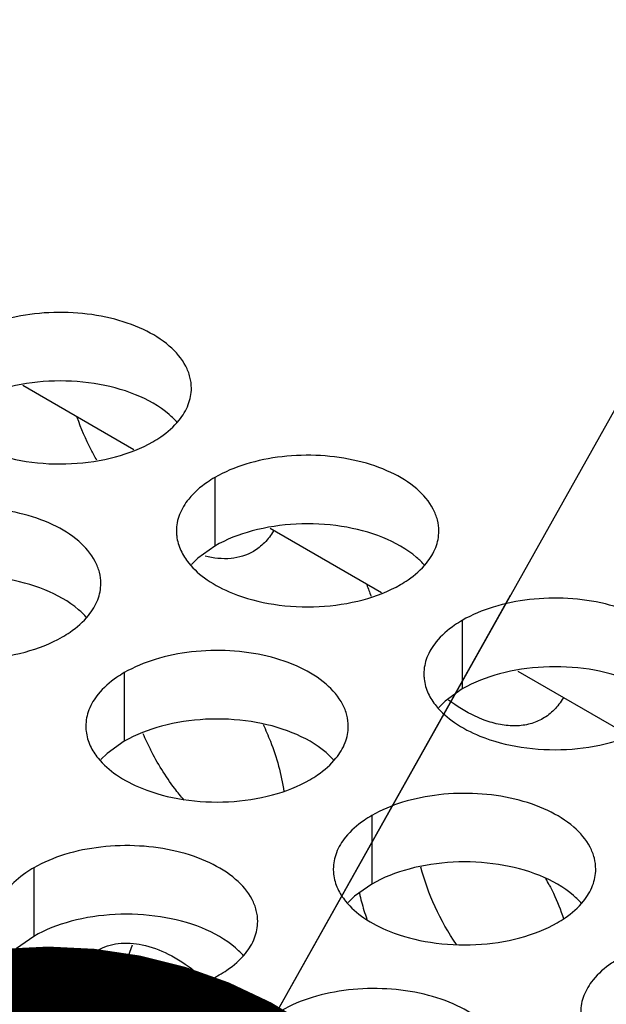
# Model space of a CAD drawing. Header units: inches. Extents: x 0 to 34, y 0 to 22.
# Tile 136 of 155: x 18.103 to 18.215, y 19.734 to 19.921. Entities that reach past the tile are written whole.
import ezdxf

# ---------------------------------------------------------------- set-up
doc = ezdxf.new("R2010")
doc.units = ezdxf.units.IN
doc.header["$LTSCALE"] = 1.87
doc.header["$MEASUREMENT"] = 0
doc.layers.get('0').update_dxf_attribs({"linetype": 'CONTINUOUS'})
for name, color, linetype in [('02___PRT_ALL_AXES', 7, 'CONTINUOUS'), ('COSMETIC', 7, 'CONTINUOUS'), ('DETAIL', 7, 'CONTINUOUS')]:
    doc.layers.add(name, color=color, linetype=linetype)
doc.styles.get("Standard").update_dxf_attribs({"font": 'txt', "width": 0.8})
doc.dimstyles.get("Standard").update_dxf_attribs({"dimtxt": 0.125, "dimasz": 0.18, "dimexe": 0.18, "dimexo": 0.0625, "dimgap": 0.09, "dimtad": 0, "dimtih": 1, "dimtoh": 1, "dimdec": 3, "dimzin": 4, "dimdsep": 46, "dimtxsty": 'STANDARD', "dimblk": '_FILLED', "dimblk1": '_FILLED', "dimblk2": '_FILLED', "dimcen": 0.09, "dimadec": 0, "dimazin": 0, "dimtol": 1, "dimtp": 0.01, "dimtm": 0.01, "dimtfac": 1, "dimtdec": 3, "dimtofl": 0, "dimtmove": 0, "dimatfit": 3, "dimldrblk": '_FILLED', "dimfxl": 1, "dimtolj": 1, "dimtzin": 4, "dimarcsym": 0})

# ---------------------------------------------------------------- blocks, each defined once
blk = doc.blocks.new('_FILLED')
at = {"color": 0, "linetype": 'BYBLOCK'}
blk.add_solid([(0, 0), (-1, 0.1736111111), (-1, -0.1736111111)], dxfattribs=at)

msp = doc.modelspace()

# ---------------------------------------------------------------- linework, layer by layer
at = {"color": 3, "linetype": 'CONTINUOUS'}
for p, q in [((18.1039087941, 19.8517395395), (18.1250816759, 19.8395145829)), ((18.1510492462, 19.8245212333), (18.172222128, 19.8122962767)), ((18.1981896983, 19.7973029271), (18.2193625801, 19.7850779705))]:
    msp.add_line(p, q, dxfattribs=at)
at = {"layer": '02___PRT_ALL_AXES', "color": 7, "linetype": 'CONTINUOUS'}
for p, q in [((18.140494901, 19.8341768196), (18.140494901, 19.8211132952)), ((18.140494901, 19.8211132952), (18.1372407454, 19.8187968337)), ((18.1372407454, 19.8187968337), (18.1360294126, 19.8176061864)), ((18.1876353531, 19.8069585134), (18.1876353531, 19.793894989)), ((18.123240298, 19.7969959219), (18.123240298, 19.7839323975)), ((18.1876353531, 19.793894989), (18.1843811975, 19.7915785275)), ((18.1843811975, 19.7915785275), (18.1831698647, 19.7903878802)), ((18.123240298, 19.7839323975), (18.1199861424, 19.7816159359)), ((18.1199861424, 19.7816159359), (18.1187748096, 19.7804252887)), ((18.1703807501, 19.7697776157), (18.1703807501, 19.7567140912)), ((18.105985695, 19.7598150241), (18.105985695, 19.7467514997)), ((18.1703807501, 19.7567140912), (18.1671265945, 19.7543976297)), ((18.1671265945, 19.7543976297), (18.1659152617, 19.7532069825)), ((18.105985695, 19.7467514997), (18.1027315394, 19.7444350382)), ((18.1233250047, 19.7370535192), (18.120620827, 19.7354921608))]:
    msp.add_line(p, q, dxfattribs=at)
at = {"layer": '02___PRT_ALL_AXES', "color": 3, "linetype": 'CONTINUOUS'}
for centre, radius, start, end in [((18.2144668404, 19.8295725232), 0.0477218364, 199.3657710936, 202.1520103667), ((18.1588847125, 19.7333259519), 0.0509264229, 27.1178796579, 28.6986583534), ((18.2081481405, 19.7639307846), 0.0411037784, 192.5993228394, 194.9232436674), ((18.2116782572, 19.7649132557), 0.044767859, 194.9747462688, 199.3738414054), ((18.1138611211, 19.7110241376), 0.0369779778, 48.0113383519, 51.9912203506)]:
    msp.add_arc(centre, radius, start, end, dxfattribs=at)
at = {"layer": '02___PRT_ALL_AXES', "color": 7, "linetype": 'CONTINUOUS'}
for centre, radius, start, end in [((18.172860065, 19.8051946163), 0.0501413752, 203.2305042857, 207.1231608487), ((18.1526534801, 19.7370769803), 0.0293284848, 180.0458332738, 183.1981932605)]:
    msp.add_arc(centre, radius, start, end, dxfattribs=at)
at = {"layer": '02___PRT_ALL_AXES', "color": 3, "linetype": 'CONTINUOUS'}
for points, knots in [([(18.1360312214, 19.851178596), (18.1360315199, 19.8518905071), (18.1358430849, 19.8533497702), (18.1346922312, 19.8562607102), (18.1317682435, 19.859621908), (18.1267476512, 19.8626712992), (18.120480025, 19.8647711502), (18.1134532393, 19.8657570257), (18.1062273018, 19.8655602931), (18.0993969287, 19.8641920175), (18.0952049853, 19.8624636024), (18.0933544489, 19.8613951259)], [0, 0, 0, 0, 0.0428834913, 0.0875237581, 0.1869142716, 0.3042190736, 0.4379395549, 0.5823561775, 0.7295584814, 0.8712822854, 1, 1, 1, 1]), ([(18.1336898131, 19.8450878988), (18.1344125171, 19.8459816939), (18.135587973, 19.8478978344), (18.1360307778, 19.8501204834), (18.1360312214, 19.851178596)], [0, 0, 0, 0, 0.520681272, 1, 1, 1, 1]), ([(18.1180003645, 19.8374870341), (18.1176283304, 19.8381401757), (18.1162133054, 19.8407561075), (18.1150272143, 19.8434968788), (18.1142907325, 19.8455934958)], [0, 0, 0, 0, 0.2527567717, 1, 1, 1, 1]), ([(18.128709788, 19.8409813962), (18.1292108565, 19.8412707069), (18.1310366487, 19.8424183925), (18.1326967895, 19.8438597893), (18.1336898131, 19.8450878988)], [0, 0, 0, 0, 0.2681225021, 1, 1, 1, 1]), ([(18.0966927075, 19.8393640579), (18.0992110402, 19.838345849), (18.1046936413, 19.8369347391), (18.1131666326, 19.8365257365), (18.1214006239, 19.8377447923), (18.1264952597, 19.8397027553), (18.128709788, 19.8409813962)], [0, 0, 0, 0, 0.2471885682, 0.5098846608, 0.7673009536, 1, 1, 1, 1]), ([(18.1831716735, 19.8239602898), (18.183171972, 19.8246722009), (18.182983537, 19.826131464), (18.1818326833, 19.8290424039), (18.1789086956, 19.8324036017), (18.1738881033, 19.835452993), (18.1676204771, 19.837552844), (18.1605936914, 19.8385387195), (18.1533677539, 19.8383419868), (18.1465373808, 19.8369737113), (18.1423454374, 19.8352452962), (18.140494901, 19.8341768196)], [0, 0, 0, 0, 0.0428834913, 0.0875237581, 0.1869142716, 0.3042190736, 0.4379395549, 0.5823561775, 0.7295584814, 0.8712822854, 1, 1, 1, 1]), ([(18.140494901, 19.8341768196), (18.1399938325, 19.833887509), (18.1381680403, 19.8327398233), (18.1365078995, 19.8312984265), (18.1355148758, 19.830070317)], [0, 0, 0, 0, 0.2681225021, 1, 1, 1, 1]), ([(18.1355148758, 19.830070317), (18.1347921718, 19.8291765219), (18.1336167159, 19.8272603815), (18.1331739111, 19.8250377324), (18.1331734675, 19.8239796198)], [0, 0, 0, 0, 0.520681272, 1, 1, 1, 1]), ([(18.1187766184, 19.8139976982), (18.1187769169, 19.8147096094), (18.1185884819, 19.8161688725), (18.1174376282, 19.8190798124), (18.1145136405, 19.8224410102), (18.1094930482, 19.8254904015), (18.103225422, 19.8275902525), (18.0961986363, 19.8285761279), (18.0889726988, 19.8283793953), (18.0821423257, 19.8270111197), (18.0779503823, 19.8252827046), (18.0760998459, 19.8242142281)], [0, 0, 0, 0, 0.0428834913, 0.0875237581, 0.1869142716, 0.3042190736, 0.4379395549, 0.5823561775, 0.7295584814, 0.8712822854, 1, 1, 1, 1]), ([(18.1331734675, 19.8239796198), (18.133173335, 19.8236636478), (18.1332450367, 19.8223777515), (18.13361612, 19.8211141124), (18.1340244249, 19.820233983)], [0, 0, 0, 0, 0.2456633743, 1, 1, 1, 1]), ([(18.1516868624, 19.8240014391), (18.1512066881, 19.8231889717), (18.1500875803, 19.8216959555), (18.148612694, 19.8205443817), (18.1478322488, 19.8200933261)], [0, 0, 0, 0, 0.5114732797, 1, 1, 1, 1]), ([(18.1808302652, 19.8178695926), (18.1815529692, 19.8187633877), (18.1827284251, 19.8206795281), (18.1831712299, 19.8229021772), (18.1831716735, 19.8239602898)], [0, 0, 0, 0, 0.520681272, 1, 1, 1, 1]), ([(18.1340244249, 19.820233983), (18.1344165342, 19.819388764), (18.1357958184, 19.8172574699), (18.1391068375, 19.8143833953), (18.142150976, 19.8128258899), (18.1438331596, 19.8121457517)], [0, 0, 0, 0, 0.2155021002, 0.5803308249, 1, 1, 1, 1]), ([(18.1478322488, 19.8200933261), (18.1465453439, 19.8193495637), (18.1434266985, 19.8184108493), (18.1402344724, 19.8187834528), (18.1386295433, 19.8191921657)], [0, 0, 0, 0, 0.4729867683, 1, 1, 1, 1]), ([(18.17585024, 19.81376309), (18.1763513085, 19.8140524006), (18.1781771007, 19.8152000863), (18.1798372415, 19.8166414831), (18.1808302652, 19.8178695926)], [0, 0, 0, 0, 0.2681225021, 1, 1, 1, 1]), ([(18.1164352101, 19.8079070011), (18.1171579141, 19.8088007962), (18.11833337, 19.8107169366), (18.1187761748, 19.8129395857), (18.1187766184, 19.8139976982)], [0, 0, 0, 0, 0.520681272, 1, 1, 1, 1]), ([(18.1438331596, 19.8121457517), (18.1463514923, 19.8111275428), (18.1518340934, 19.8097164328), (18.1603070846, 19.8093074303), (18.1685410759, 19.8105264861), (18.1736357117, 19.8124844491), (18.17585024, 19.81376309)], [0, 0, 0, 0, 0.2471885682, 0.5098846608, 0.7673009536, 1, 1, 1, 1]), ([(18.2303121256, 19.7967419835), (18.2303124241, 19.7974538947), (18.2301239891, 19.7989131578), (18.2289731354, 19.8018240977), (18.2260491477, 19.8051852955), (18.2210285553, 19.8082346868), (18.2147609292, 19.8103345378), (18.2077341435, 19.8113204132), (18.2005082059, 19.8111236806), (18.1936778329, 19.809755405), (18.1894858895, 19.8080269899), (18.1876353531, 19.8069585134)], [0, 0, 0, 0, 0.0428834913, 0.0875237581, 0.1869142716, 0.3042190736, 0.4379395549, 0.5823561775, 0.7295584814, 0.8712822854, 1, 1, 1, 1]), ([(18.111455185, 19.8038004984), (18.1119562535, 19.8040898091), (18.1137820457, 19.8052374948), (18.1154421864, 19.8066788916), (18.1164352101, 19.8079070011)], [0, 0, 0, 0, 0.2681225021, 1, 1, 1, 1]), ([(18.1876353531, 19.8069585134), (18.1871342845, 19.8066692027), (18.1853084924, 19.8055215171), (18.1836483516, 19.8040801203), (18.1826553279, 19.8028520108)], [0, 0, 0, 0, 0.2681225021, 1, 1, 1, 1]), ([(18.0794381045, 19.8021831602), (18.0819564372, 19.8011649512), (18.0874390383, 19.7997538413), (18.0959120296, 19.7993448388), (18.1041460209, 19.8005638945), (18.1092406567, 19.8025218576), (18.111455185, 19.8038004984)], [0, 0, 0, 0, 0.2471885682, 0.5098846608, 0.7673009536, 1, 1, 1, 1]), ([(18.1659170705, 19.786779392), (18.165917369, 19.7874913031), (18.165728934, 19.7889505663), (18.1645780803, 19.7918615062), (18.1616540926, 19.795222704), (18.1566335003, 19.7982720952), (18.1503658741, 19.8003719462), (18.1433390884, 19.8013578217), (18.1361131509, 19.8011610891), (18.1292827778, 19.7997928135), (18.1250908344, 19.7980643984), (18.123240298, 19.7969959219)], [0, 0, 0, 0, 0.0428834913, 0.0875237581, 0.1869142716, 0.3042190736, 0.4379395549, 0.5823561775, 0.7295584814, 0.8712822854, 1, 1, 1, 1]), ([(18.1826553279, 19.8028520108), (18.1819326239, 19.8019582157), (18.180757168, 19.8000420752), (18.1803143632, 19.7978194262), (18.1803139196, 19.7967613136)], [0, 0, 0, 0, 0.520681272, 1, 1, 1, 1]), ([(18.123240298, 19.7969959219), (18.1227392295, 19.7967066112), (18.1209134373, 19.7955589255), (18.1192532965, 19.7941175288), (18.1182602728, 19.7928894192)], [0, 0, 0, 0, 0.2681225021, 1, 1, 1, 1]), ([(18.1803139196, 19.7967613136), (18.1803137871, 19.7964453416), (18.1803854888, 19.7951594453), (18.1807565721, 19.7938958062), (18.1811648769, 19.7930156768)], [0, 0, 0, 0, 0.2456633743, 1, 1, 1, 1]), ([(18.1182602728, 19.7928894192), (18.1175375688, 19.7919956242), (18.1163621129, 19.7900794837), (18.1159193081, 19.7878568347), (18.1159188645, 19.7867987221)], [0, 0, 0, 0, 0.520681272, 1, 1, 1, 1]), ([(18.1811648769, 19.7930156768), (18.1815569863, 19.7921704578), (18.1829362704, 19.7900391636), (18.1862472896, 19.787165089), (18.1892914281, 19.7856075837), (18.1909736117, 19.7849274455)], [0, 0, 0, 0, 0.2155021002, 0.5803308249, 1, 1, 1, 1]), ([(18.2068411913, 19.7921560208), (18.206361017, 19.7913435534), (18.2052419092, 19.7898505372), (18.2037670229, 19.7886989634), (18.2029865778, 19.7882479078)], [0, 0, 0, 0, 0.5114732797, 1, 1, 1, 1]), ([(18.1917858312, 19.7879757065), (18.1912157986, 19.7881888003), (18.1888285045, 19.7892022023), (18.1866103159, 19.7905904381), (18.1850247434, 19.7917806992)], [0, 0, 0, 0, 0.2348589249, 1, 1, 1, 1]), ([(18.2029865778, 19.7882479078), (18.202227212, 19.7878090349), (18.2005466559, 19.7871179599), (18.1977668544, 19.7867455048), (18.1947829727, 19.7870241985), (18.1927923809, 19.7875994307), (18.1917858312, 19.7879757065)], [0, 0, 0, 0, 0.2276319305, 0.4652812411, 0.7211054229, 1, 1, 1, 1]), ([(18.1159188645, 19.7867987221), (18.115918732, 19.7864827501), (18.1159904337, 19.7851968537), (18.116361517, 19.7839332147), (18.1167698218, 19.7830530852)], [0, 0, 0, 0, 0.2456633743, 1, 1, 1, 1]), ([(18.1496844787, 19.787119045), (18.1501852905, 19.786069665), (18.1519695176, 19.7819722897), (18.153193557, 19.7776147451), (18.1536503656, 19.7743396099)], [0, 0, 0, 0, 0.2601486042, 1, 1, 1, 1]), ([(18.1635756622, 19.7806886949), (18.1642983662, 19.78158249), (18.1654738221, 19.7834986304), (18.1659166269, 19.7857212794), (18.1659170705, 19.786779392)], [0, 0, 0, 0, 0.520681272, 1, 1, 1, 1]), ([(18.1909736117, 19.7849274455), (18.1934919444, 19.7839092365), (18.1989745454, 19.7824981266), (18.2074475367, 19.7820891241), (18.215681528, 19.7833081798), (18.2207761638, 19.7852661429), (18.2229906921, 19.7865447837)], [0, 0, 0, 0, 0.2471885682, 0.5098846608, 0.7673009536, 1, 1, 1, 1]), ([(18.1167698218, 19.7830530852), (18.1171619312, 19.7822078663), (18.1185412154, 19.7800765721), (18.1218522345, 19.7772024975), (18.124896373, 19.7756449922), (18.1265785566, 19.774964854)], [0, 0, 0, 0, 0.2155021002, 0.5803308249, 1, 1, 1, 1]), ([(18.158595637, 19.7765821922), (18.1590967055, 19.7768715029), (18.1609224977, 19.7780191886), (18.1625826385, 19.7794605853), (18.1635756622, 19.7806886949)], [0, 0, 0, 0, 0.2681225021, 1, 1, 1, 1]), ([(18.1265785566, 19.774964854), (18.1290968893, 19.773946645), (18.1345794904, 19.7725355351), (18.1430524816, 19.7721265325), (18.1512864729, 19.7733455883), (18.1563811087, 19.7753035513), (18.158595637, 19.7765821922)], [0, 0, 0, 0, 0.2471885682, 0.5098846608, 0.7673009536, 1, 1, 1, 1]), ([(18.2130575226, 19.7595610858), (18.2130578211, 19.7602729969), (18.2128693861, 19.7617322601), (18.2117185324, 19.7646432), (18.2087945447, 19.7680043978), (18.2037739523, 19.771053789), (18.1975063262, 19.77315364), (18.1904795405, 19.7741395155), (18.1832536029, 19.7739427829), (18.1764232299, 19.7725745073), (18.1722312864, 19.7708460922), (18.1703807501, 19.7697776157)], [0, 0, 0, 0, 0.0428834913, 0.0875237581, 0.1869142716, 0.3042190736, 0.4379395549, 0.5823561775, 0.7295584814, 0.8712822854, 1, 1, 1, 1]), ([(18.1703807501, 19.7697776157), (18.1698796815, 19.769488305), (18.1680538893, 19.7683406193), (18.1663937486, 19.7668992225), (18.1654007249, 19.765671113)], [0, 0, 0, 0, 0.2681225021, 1, 1, 1, 1]), ([(18.1654007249, 19.765671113), (18.1646780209, 19.7647773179), (18.163502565, 19.7628611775), (18.1630597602, 19.7606385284), (18.1630593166, 19.7595804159)], [0, 0, 0, 0, 0.520681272, 1, 1, 1, 1]), ([(18.1486624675, 19.7495984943), (18.148662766, 19.7503104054), (18.148474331, 19.7517696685), (18.1473234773, 19.7546806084), (18.1443994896, 19.7580418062), (18.1393788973, 19.7610911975), (18.1331112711, 19.7631910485), (18.1260844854, 19.764176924), (18.1188585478, 19.7639801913), (18.1120281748, 19.7626119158), (18.1078362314, 19.7608835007), (18.105985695, 19.7598150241)], [0, 0, 0, 0, 0.0428834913, 0.0875237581, 0.1869142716, 0.3042190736, 0.4379395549, 0.5823561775, 0.7295584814, 0.8712822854, 1, 1, 1, 1]), ([(18.105985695, 19.7598150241), (18.1054846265, 19.7595257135), (18.1036588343, 19.7583780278), (18.1019986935, 19.756936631), (18.1010056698, 19.7557085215)], [0, 0, 0, 0, 0.2681225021, 1, 1, 1, 1]), ([(18.1630593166, 19.7595804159), (18.1630591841, 19.7592644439), (18.1631308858, 19.7579785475), (18.1635019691, 19.7567149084), (18.1639102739, 19.755834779)], [0, 0, 0, 0, 0.2456633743, 1, 1, 1, 1]), ([(18.2107161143, 19.7534703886), (18.2114388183, 19.7543641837), (18.2126142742, 19.7562803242), (18.213057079, 19.7585029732), (18.2130575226, 19.7595610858)], [0, 0, 0, 0, 0.520681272, 1, 1, 1, 1]), ([(18.2042128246, 19.7565393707), (18.2044797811, 19.7560180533), (18.2054997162, 19.7539379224), (18.2063763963, 19.7517870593), (18.2069395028, 19.7501503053)], [0, 0, 0, 0, 0.2528243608, 1, 1, 1, 1]), ([(18.1639102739, 19.755834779), (18.1643023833, 19.7549895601), (18.1656816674, 19.7528582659), (18.1689926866, 19.7499841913), (18.1720368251, 19.748426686), (18.1737190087, 19.7477465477)], [0, 0, 0, 0, 0.2155021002, 0.5803308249, 1, 1, 1, 1]), ([(18.2057360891, 19.749363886), (18.2062371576, 19.7496531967), (18.2080629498, 19.7508008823), (18.2097230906, 19.7522422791), (18.2107161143, 19.7534703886)], [0, 0, 0, 0, 0.2681225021, 1, 1, 1, 1]), ([(18.1463210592, 19.7435077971), (18.1470437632, 19.7444015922), (18.1482192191, 19.7463177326), (18.1486620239, 19.7485403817), (18.1486624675, 19.7495984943)], [0, 0, 0, 0, 0.520681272, 1, 1, 1, 1]), ([(18.1737190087, 19.7477465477), (18.1762373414, 19.7467283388), (18.1817199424, 19.7453172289), (18.1901929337, 19.7449082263), (18.198426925, 19.7461272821), (18.2035215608, 19.7480852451), (18.2057360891, 19.749363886)], [0, 0, 0, 0, 0.2471885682, 0.5098846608, 0.7673009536, 1, 1, 1, 1]), ([(18.0995152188, 19.7458721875), (18.0999073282, 19.7450269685), (18.1012866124, 19.7428956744), (18.1045976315, 19.7400215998), (18.10764177, 19.7384640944), (18.1093239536, 19.7377839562)], [0, 0, 0, 0, 0.2155021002, 0.5803308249, 1, 1, 1, 1]), ([(18.118145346, 19.7440939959), (18.1193463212, 19.7447880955), (18.1222150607, 19.7457017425), (18.1269500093, 19.7453346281), (18.1319195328, 19.7434465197), (18.1350660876, 19.7413821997), (18.1366315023, 19.740159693)], [0, 0, 0, 0, 0.2085489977, 0.4382657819, 0.7013802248, 1, 1, 1, 1]), ([(18.1128868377, 19.7369369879), (18.1133457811, 19.738454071), (18.1146244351, 19.7412560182), (18.1169073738, 19.7433785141), (18.118145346, 19.7440939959)], [0, 0, 0, 0, 0.5257271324, 1, 1, 1, 1]), ([(18.141341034, 19.7394012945), (18.1418421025, 19.7396906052), (18.1436678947, 19.7408382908), (18.1453280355, 19.7422796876), (18.1463210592, 19.7435077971)], [0, 0, 0, 0, 0.2681225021, 1, 1, 1, 1]), ([(18.2175212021, 19.7425593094), (18.2170201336, 19.7422699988), (18.2151943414, 19.7411223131), (18.2135342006, 19.7396809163), (18.212541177, 19.7384528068)], [0, 0, 0, 0, 0.2681225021, 1, 1, 1, 1]), ([(18.1093239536, 19.7377839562), (18.1118422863, 19.7367657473), (18.1173248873, 19.7353546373), (18.1257978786, 19.7349456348), (18.1340318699, 19.7361646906), (18.1391265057, 19.7381226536), (18.141341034, 19.7394012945)], [0, 0, 0, 0, 0.2471885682, 0.5098846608, 0.7673009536, 1, 1, 1, 1]), ([(18.212541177, 19.7384528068), (18.211818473, 19.7375590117), (18.2106430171, 19.7356428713), (18.2102002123, 19.7334202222), (18.2101997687, 19.7323621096)], [0, 0, 0, 0, 0.520681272, 1, 1, 1, 1]), ([(18.1958029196, 19.722380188), (18.195803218, 19.7230920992), (18.1956147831, 19.7245513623), (18.1944639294, 19.7274623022), (18.1915399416, 19.7308235), (18.1865193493, 19.7338728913), (18.1802517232, 19.7359727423), (18.1732249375, 19.7369586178), (18.1659989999, 19.7367618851), (18.1591686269, 19.7353936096), (18.1549766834, 19.7336651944), (18.153126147, 19.7325967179)], [0, 0, 0, 0, 0.0428834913, 0.0875237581, 0.1869142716, 0.3042190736, 0.4379395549, 0.5823561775, 0.7295584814, 0.8712822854, 1, 1, 1, 1])]:
    msp.add_open_spline(points, degree=3, knots=knots, dxfattribs=at)
at = {"layer": '02___PRT_ALL_AXES', "color": 7, "linetype": 'CONTINUOUS'}
for points, knots in [([(18.1253715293, 19.8499489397), (18.1228531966, 19.8509671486), (18.1173705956, 19.8523782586), (18.1088976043, 19.8527872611), (18.100663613, 19.8515682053), (18.0955689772, 19.8496102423), (18.0933544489, 19.8483316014)], [0, 0, 0, 0, 0.2471885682, 0.5098846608, 0.7673009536, 1, 1, 1, 1]), ([(18.1333475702, 19.8446310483), (18.1328690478, 19.8451783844), (18.1305643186, 19.8474312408), (18.127675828, 19.8490172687), (18.1253715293, 19.8499489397)], [0, 0, 0, 0, 0.2263074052, 1, 1, 1, 1]), ([(18.1725119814, 19.8227306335), (18.1699936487, 19.8237488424), (18.1645110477, 19.8251599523), (18.1560380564, 19.8255689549), (18.1478040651, 19.8243498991), (18.1427094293, 19.8223919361), (18.140494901, 19.8211132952)], [0, 0, 0, 0, 0.2471885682, 0.5098846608, 0.7673009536, 1, 1, 1, 1]), ([(18.1804880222, 19.8174127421), (18.1800094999, 19.8179600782), (18.1777047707, 19.8202129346), (18.1748162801, 19.8217989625), (18.1725119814, 19.8227306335)], [0, 0, 0, 0, 0.2263074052, 1, 1, 1, 1]), ([(18.1081169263, 19.8127680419), (18.1055985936, 19.8137862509), (18.1001159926, 19.8151973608), (18.0916430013, 19.8156063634), (18.08340901, 19.8143873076), (18.0783143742, 19.8124293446), (18.0760998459, 19.8111507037)], [0, 0, 0, 0, 0.2471885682, 0.5098846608, 0.7673009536, 1, 1, 1, 1]), ([(18.1160929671, 19.8074501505), (18.1156144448, 19.8079974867), (18.1133097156, 19.8102503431), (18.110421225, 19.811836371), (18.1081169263, 19.8127680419)], [0, 0, 0, 0, 0.2263074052, 1, 1, 1, 1]), ([(18.2196524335, 19.7955123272), (18.2171341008, 19.7965305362), (18.2116514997, 19.7979416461), (18.2031785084, 19.7983506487), (18.1949445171, 19.7971315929), (18.1898498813, 19.7951736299), (18.1876353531, 19.793894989)], [0, 0, 0, 0, 0.2471885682, 0.5098846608, 0.7673009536, 1, 1, 1, 1]), ([(18.1552573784, 19.7855497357), (18.1527390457, 19.7865679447), (18.1472564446, 19.7879790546), (18.1387834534, 19.7883880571), (18.1305494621, 19.7871690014), (18.1254548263, 19.7852110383), (18.123240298, 19.7839323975)], [0, 0, 0, 0, 0.2471885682, 0.5098846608, 0.7673009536, 1, 1, 1, 1]), ([(18.1632334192, 19.7802318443), (18.1627548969, 19.7807791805), (18.1604501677, 19.7830320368), (18.1575616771, 19.7846180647), (18.1552573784, 19.7855497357)], [0, 0, 0, 0, 0.2263074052, 1, 1, 1, 1]), ([(18.1346218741, 19.7727270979), (18.1340068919, 19.7734513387), (18.1316053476, 19.776462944), (18.1295549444, 19.7797530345), (18.1282328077, 19.7823349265)], [0, 0, 0, 0, 0.2467301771, 1, 1, 1, 1]), ([(18.2023978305, 19.7583314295), (18.1998794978, 19.7593496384), (18.1943968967, 19.7607607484), (18.1859239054, 19.7611697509), (18.1776899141, 19.7599506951), (18.1725952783, 19.7579927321), (18.1703807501, 19.7567140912)], [0, 0, 0, 0, 0.2471885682, 0.5098846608, 0.7673009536, 1, 1, 1, 1]), ([(18.1865089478, 19.745200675), (18.1849704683, 19.7474833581), (18.1822950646, 19.7522326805), (18.1804127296, 19.7573537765), (18.1797285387, 19.7599377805)], [0, 0, 0, 0, 0.5073434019, 1, 1, 1, 1]), ([(18.2103738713, 19.7530135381), (18.209895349, 19.7535608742), (18.2075906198, 19.7558137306), (18.2047021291, 19.7573997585), (18.2023978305, 19.7583314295)], [0, 0, 0, 0, 0.2263074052, 1, 1, 1, 1]), ([(18.1380027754, 19.748368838), (18.1354844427, 19.7493870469), (18.1300018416, 19.7507981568), (18.1215288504, 19.7512071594), (18.1132948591, 19.7499881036), (18.1082002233, 19.7480301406), (18.105985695, 19.7467514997)], [0, 0, 0, 0, 0.2471885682, 0.5098846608, 0.7673009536, 1, 1, 1, 1]), ([(18.1459788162, 19.7430509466), (18.1455002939, 19.7435982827), (18.1431955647, 19.7458511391), (18.1403070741, 19.747437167), (18.1380027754, 19.748368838)], [0, 0, 0, 0, 0.2263074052, 1, 1, 1, 1]), ([(18.1233250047, 19.7370535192), (18.1233250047, 19.7377980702), (18.1234369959, 19.740550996), (18.1240190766, 19.7433124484), (18.1248157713, 19.7451613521)], [0, 0, 0, 0, 0.269980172, 1, 1, 1, 1])]:
    msp.add_open_spline(points, degree=3, knots=knots, dxfattribs=at)
at = {"layer": 'COSMETIC', "color": 7, "linetype": 'CONTINUOUS'}
for p, q in [((18.1039087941, 19.8517395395), (18.1250816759, 19.8395145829)), ((18.1510492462, 19.8245212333), (18.172222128, 19.8122962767)), ((18.1981896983, 19.7973029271), (18.2193625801, 19.7850779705))]:
    msp.add_line(p, q, dxfattribs=at)

# ---------------------------------------------------------------- leaders
at = {"layer": 'DETAIL', "color": 2, "linetype": 'CONTINUOUS'}
msp.add_leader([(18.1087529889, 19.6548177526), (18.569685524, 20.4761321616), (18.749685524, 20.4761321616)], dimstyle='STANDARD', override={"dimtad": 0, "dimldrblk": 'DOT'}, dxfattribs=at)

doc.saveas('drawing.dxf')
